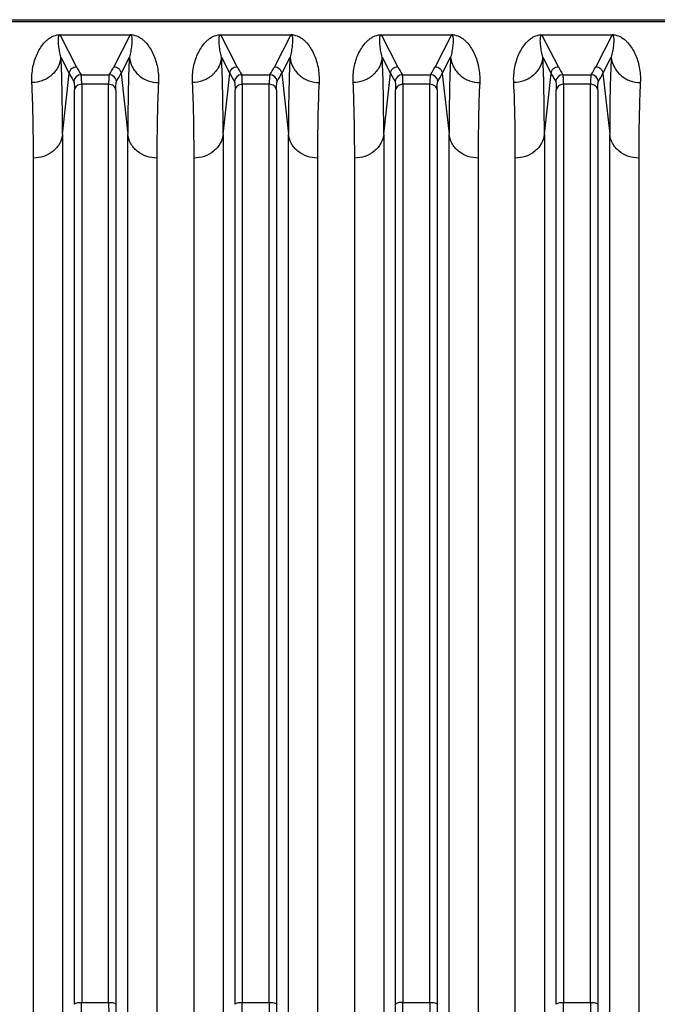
# Model space of a CAD drawing. Extents: x -3093 to 1181, y 8 to 2278.
# Tile 16 of 77: x -1808 to -1721, y 504 to 639. Entities that reach past the tile are written whole.
import ezdxf

# ---------------------------------------------------------------- set-up
doc = ezdxf.new("R2010")
doc.units = 0
doc.header["$LTSCALE"] = 65.395
doc.layers.get('0').update_dxf_attribs({"linetype": 'CONTINUOUS'})

msp = doc.modelspace()

# ---------------------------------------------------------------- linework, layer by layer
at = {"color": 6, "linetype": 'CONTINUOUS'}
msp.add_line((-1880.7, 638.75), (-1610.06, 638.75), dxfattribs=at)
at = {"color": 9, "linetype": 'CONTINUOUS'}
for p, q in [((-1880.7, 638.51), (-1610.06, 638.51)), ((-1800.61, 632.31), (-1802.86, 636.66)), ((-1793.26, 636.66), (-1795.5, 632.31)), ((-1778.61, 632.31), (-1780.86, 636.66)), ((-1771.26, 636.66), (-1773.5, 632.31)), ((-1756.61, 632.31), (-1758.86, 636.66)), ((-1749.26, 636.66), (-1751.5, 632.31)), ((-1734.61, 632.31), (-1736.86, 636.66)), ((-1727.26, 636.66), (-1729.5, 632.31)), ((-1802.74, 633.61), (-1801.6, 631.4)), ((-1794.51, 631.4), (-1793.37, 633.61)), ((-1780.74, 633.61), (-1779.6, 631.4)), ((-1772.51, 631.4), (-1771.37, 633.61)), ((-1758.74, 633.61), (-1757.6, 631.4)), ((-1750.51, 631.4), (-1749.37, 633.61)), ((-1736.74, 633.61), (-1735.6, 631.4)), ((-1728.51, 631.4), (-1727.37, 633.61)), ((-1802.53, 623.06), (-1801.6, 631.4)), ((-1794.51, 631.4), (-1793.58, 623.06)), ((-1780.53, 623.06), (-1779.6, 631.4)), ((-1772.51, 631.4), (-1771.58, 623.06)), ((-1758.53, 623.06), (-1757.6, 631.4)), ((-1750.51, 631.4), (-1749.58, 623.06)), ((-1736.53, 623.06), (-1735.6, 631.4)), ((-1728.51, 631.4), (-1727.58, 623.06)), ((-1799.99, 631.21), (-1796.12, 631.21)), ((-1777.99, 631.21), (-1774.12, 631.21)), ((-1755.99, 631.21), (-1752.12, 631.21)), ((-1733.99, 631.21), (-1730.12, 631.21)), ((-1800.9, 503.84), (-1800.9, 629.12)), ((-1799.9, 629.9), (-1799.9, 504.11)), ((-1796.21, 629.9), (-1799.9, 629.9)), ((-1796.21, 504.11), (-1796.21, 629.9)), ((-1795.22, 629.12), (-1795.22, 503.84)), ((-1778.9, 503.84), (-1778.9, 629.12)), ((-1777.9, 629.9), (-1777.9, 504.11)), ((-1774.21, 629.9), (-1777.9, 629.9)), ((-1774.21, 504.11), (-1774.21, 629.9)), ((-1773.22, 629.12), (-1773.22, 503.84)), ((-1756.9, 503.84), (-1756.9, 629.12)), ((-1755.9, 629.9), (-1755.9, 504.11)), ((-1752.21, 629.9), (-1755.9, 629.9)), ((-1752.21, 504.11), (-1752.21, 629.9)), ((-1751.22, 629.12), (-1751.22, 503.84)), ((-1734.9, 503.84), (-1734.9, 629.12)), ((-1733.9, 629.9), (-1733.9, 504.11)), ((-1730.21, 629.9), (-1733.9, 629.9)), ((-1730.21, 504.11), (-1730.21, 629.9)), ((-1729.22, 629.12), (-1729.22, 503.84)), ((-1802.53, 623.06), (-1802.53, 497.9)), ((-1793.58, 497.9), (-1793.58, 623.06)), ((-1780.53, 623.06), (-1780.53, 497.9)), ((-1771.58, 497.9), (-1771.58, 623.06)), ((-1758.53, 623.06), (-1758.53, 497.9)), ((-1749.58, 497.9), (-1749.58, 623.06)), ((-1736.53, 623.06), (-1736.53, 497.9)), ((-1727.58, 497.9), (-1727.58, 623.06)), ((-1799.9, 504.11), (-1796.21, 504.11)), ((-1777.9, 504.11), (-1774.21, 504.11)), ((-1755.9, 504.11), (-1752.21, 504.11)), ((-1733.9, 504.11), (-1730.21, 504.11))]:
    msp.add_line(p, q, dxfattribs=at)
at = {"color": 2, "linetype": 'CONTINUOUS'}
for p, q in [((-1802.86, 636.69), (-1802.86, 636.66)), ((-1802.86, 636.66), (-1793.26, 636.66)), ((-1793.26, 636.66), (-1793.26, 636.69)), ((-1780.86, 636.69), (-1780.86, 636.66)), ((-1780.86, 636.66), (-1771.26, 636.66)), ((-1771.26, 636.66), (-1771.26, 636.69)), ((-1758.86, 636.69), (-1758.86, 636.66)), ((-1758.86, 636.66), (-1749.26, 636.66)), ((-1749.26, 636.66), (-1749.26, 636.69)), ((-1736.86, 636.69), (-1736.86, 636.66)), ((-1736.86, 636.66), (-1727.26, 636.66)), ((-1727.26, 636.66), (-1727.26, 636.69)), ((-1806.51, 496.84), (-1806.51, 619.8)), ((-1789.6, 619.8), (-1789.6, 496.84)), ((-1784.51, 496.84), (-1784.51, 619.8)), ((-1767.6, 619.8), (-1767.6, 496.84)), ((-1762.51, 496.84), (-1762.51, 619.8)), ((-1745.6, 619.8), (-1745.6, 496.84)), ((-1740.51, 496.84), (-1740.51, 619.8)), ((-1723.6, 619.8), (-1723.6, 496.84))]:
    msp.add_line(p, q, dxfattribs=at)
for centre, radius, start, end in [((-1793.26, 633.94), 2.75, 88.0774, 89.9175), ((-1793.25, 634.29), 2.4, 85.6801, 88.0135), ((-1771.26, 633.94), 2.75, 88.0774, 89.9175), ((-1771.25, 634.29), 2.4, 85.6801, 88.0135), ((-1749.26, 633.94), 2.75, 88.0774, 89.9175), ((-1749.25, 634.29), 2.4, 85.6801, 88.0135), ((-1727.26, 633.94), 2.75, 88.0774, 89.9175), ((-1727.25, 634.29), 2.4, 85.6801, 88.0135), ((-1846.07, 503.85), 89.17, 359.2222, 359.9964), ((-1867.65, 504.13), 111.75, 359.3051, 359.9912)]:
    msp.add_arc(centre, radius, start, end, dxfattribs=at)
at = {"color": 9, "linetype": 'CONTINUOUS'}
for centre, radius, start, end in [((-1783.85, 640.99), 18.87, 207.3924, 211.2374), ((-1811.9, 640.79), 18.46, 328.7192, 332.6505), ((-1811.43, 640.15), 19.04, 328.8447, 332.6625), ((-1761.85, 640.99), 18.87, 207.3924, 211.2374), ((-1789.9, 640.79), 18.46, 328.7192, 332.6505), ((-1789.43, 640.15), 19.04, 328.8447, 332.6625), ((-1739.85, 640.99), 18.87, 207.3924, 211.2374), ((-1767.9, 640.79), 18.46, 328.7192, 332.6505), ((-1767.43, 640.15), 19.04, 328.8447, 332.6625), ((-1717.85, 640.99), 18.87, 207.3924, 211.2374), ((-1745.9, 640.79), 18.46, 328.7192, 332.6505), ((-1745.43, 640.15), 19.04, 328.8447, 332.6625), ((-1799.99, 630.2), 1, 90.1631, 174.6337), ((-1796.13, 630.2), 1, 5.2778, 89.8361), ((-1777.99, 630.2), 1, 90.1631, 174.6337), ((-1774.13, 630.2), 1, 5.2778, 89.8361), ((-1755.99, 630.2), 1, 90.1631, 174.6337), ((-1752.13, 630.2), 1, 5.2778, 89.8361), ((-1733.99, 630.2), 1, 90.1631, 174.6337), ((-1730.13, 630.2), 1, 5.2778, 89.8361), ((-1911.68, 504.13), 111.77, 359.3052, 359.9911), ((-1686.23, 504.12), 109.98, 180.0032, 180.7005), ((-1704.55, 503.86), 90.67, 180.01, 180.7714), ((-1889.68, 504.13), 111.77, 359.3052, 359.9911), ((-1664.23, 504.12), 109.98, 180.0032, 180.7005), ((-1682.55, 503.86), 90.67, 180.01, 180.7714), ((-1642.23, 504.12), 109.98, 180.0032, 180.7005), ((-1660.55, 503.86), 90.67, 180.01, 180.7714), ((-1845.68, 504.13), 111.77, 359.3052, 359.9911), ((-1620.23, 504.12), 109.98, 180.0032, 180.7005), ((-1638.55, 503.86), 90.67, 180.01, 180.7714)]:
    msp.add_arc(centre, radius, start, end, dxfattribs=at)
at = {"color": 2, "linetype": 'CONTINUOUS'}
for points, knots in [([(-1806.72, 630.14), (-1806.75, 630.5), (-1806.73, 631.2), (-1806.6, 632.22), (-1806.37, 633.16), (-1806.04, 634.03), (-1805.62, 634.82), (-1805.18, 635.43), (-1804.77, 635.86), (-1804.39, 636.18), (-1803.83, 636.53), (-1803.34, 636.66), (-1803.04, 636.69)], [0, 0, 0, 0, 0.132574, 0.25725, 0.375408, 0.488295, 0.597425, 0.705408, 0.760785, 0.81945, 0.887088, 1, 1, 1, 1]), ([(-1803.04, 636.69), (-1803.02, 636.69), (-1802.96, 636.69), (-1802.9, 636.69), (-1802.86, 636.69)], [0, 0, 0, 0, 0.23714, 1, 1, 1, 1]), ([(-1793.07, 636.69), (-1792.77, 636.66), (-1792.28, 636.53), (-1791.73, 636.18), (-1791.35, 635.86), (-1790.93, 635.42), (-1790.5, 634.82), (-1790.08, 634.03), (-1789.75, 633.16), (-1789.51, 632.22), (-1789.38, 631.2), (-1789.37, 630.5), (-1789.39, 630.14)], [0, 0, 0, 0, 0.112577, 0.180203, 0.23888, 0.294277, 0.402305, 0.511484, 0.624423, 0.742636, 0.867368, 1, 1, 1, 1]), ([(-1784.72, 630.14), (-1784.75, 630.5), (-1784.73, 631.2), (-1784.6, 632.22), (-1784.37, 633.16), (-1784.04, 634.03), (-1783.62, 634.82), (-1783.18, 635.43), (-1782.77, 635.86), (-1782.39, 636.18), (-1781.83, 636.53), (-1781.34, 636.66), (-1781.04, 636.69)], [0, 0, 0, 0, 0.132574, 0.25725, 0.375408, 0.488295, 0.597425, 0.705408, 0.760785, 0.81945, 0.887088, 1, 1, 1, 1]), ([(-1781.04, 636.69), (-1781.02, 636.69), (-1780.96, 636.69), (-1780.9, 636.69), (-1780.86, 636.69)], [0, 0, 0, 0, 0.23714, 1, 1, 1, 1]), ([(-1771.07, 636.69), (-1770.77, 636.66), (-1770.28, 636.53), (-1769.73, 636.18), (-1769.35, 635.86), (-1768.93, 635.42), (-1768.5, 634.82), (-1768.08, 634.03), (-1767.75, 633.16), (-1767.51, 632.22), (-1767.38, 631.2), (-1767.37, 630.5), (-1767.39, 630.14)], [0, 0, 0, 0, 0.112577, 0.180203, 0.23888, 0.294277, 0.402305, 0.511484, 0.624423, 0.742636, 0.867368, 1, 1, 1, 1]), ([(-1762.72, 630.14), (-1762.75, 630.5), (-1762.73, 631.2), (-1762.6, 632.22), (-1762.37, 633.16), (-1762.04, 634.03), (-1761.62, 634.82), (-1761.18, 635.43), (-1760.77, 635.86), (-1760.39, 636.18), (-1759.83, 636.53), (-1759.34, 636.66), (-1759.04, 636.69)], [0, 0, 0, 0, 0.132574, 0.25725, 0.375408, 0.488295, 0.597425, 0.705408, 0.760785, 0.81945, 0.887088, 1, 1, 1, 1]), ([(-1759.04, 636.69), (-1759.02, 636.69), (-1758.96, 636.69), (-1758.9, 636.69), (-1758.86, 636.69)], [0, 0, 0, 0, 0.23714, 1, 1, 1, 1]), ([(-1749.07, 636.69), (-1748.77, 636.66), (-1748.28, 636.53), (-1747.73, 636.18), (-1747.35, 635.86), (-1746.93, 635.42), (-1746.5, 634.82), (-1746.08, 634.03), (-1745.75, 633.16), (-1745.51, 632.22), (-1745.38, 631.2), (-1745.37, 630.5), (-1745.39, 630.14)], [0, 0, 0, 0, 0.112577, 0.180203, 0.23888, 0.294277, 0.402305, 0.511484, 0.624423, 0.742636, 0.867368, 1, 1, 1, 1]), ([(-1740.72, 630.14), (-1740.75, 630.5), (-1740.73, 631.2), (-1740.6, 632.22), (-1740.37, 633.16), (-1740.04, 634.03), (-1739.62, 634.82), (-1739.18, 635.43), (-1738.77, 635.86), (-1738.39, 636.18), (-1737.83, 636.53), (-1737.34, 636.66), (-1737.04, 636.69)], [0, 0, 0, 0, 0.132574, 0.25725, 0.375408, 0.488295, 0.597425, 0.705408, 0.760785, 0.81945, 0.887088, 1, 1, 1, 1]), ([(-1737.04, 636.69), (-1737.02, 636.69), (-1736.96, 636.69), (-1736.9, 636.69), (-1736.86, 636.69)], [0, 0, 0, 0, 0.23714, 1, 1, 1, 1]), ([(-1727.07, 636.69), (-1726.77, 636.66), (-1726.28, 636.53), (-1725.73, 636.18), (-1725.35, 635.86), (-1724.93, 635.42), (-1724.5, 634.82), (-1724.08, 634.03), (-1723.75, 633.16), (-1723.51, 632.22), (-1723.38, 631.2), (-1723.37, 630.5), (-1723.39, 630.14)], [0, 0, 0, 0, 0.112577, 0.180203, 0.23888, 0.294277, 0.402305, 0.511484, 0.624423, 0.742636, 0.867368, 1, 1, 1, 1]), ([(-1806.51, 619.8), (-1806.51, 621.69), (-1806.54, 625.13), (-1806.64, 628.58), (-1806.72, 630.14)], [0, 0, 0, 0, 0.547352, 1, 1, 1, 1]), ([(-1789.39, 630.14), (-1789.47, 628.58), (-1789.58, 625.13), (-1789.6, 621.69), (-1789.6, 619.8)], [0, 0, 0, 0, 0.452646, 1, 1, 1, 1]), ([(-1784.51, 619.8), (-1784.51, 621.69), (-1784.54, 625.13), (-1784.64, 628.58), (-1784.72, 630.14)], [0, 0, 0, 0, 0.547352, 1, 1, 1, 1]), ([(-1767.39, 630.14), (-1767.47, 628.58), (-1767.58, 625.13), (-1767.6, 621.69), (-1767.6, 619.8)], [0, 0, 0, 0, 0.452646, 1, 1, 1, 1]), ([(-1762.51, 619.8), (-1762.51, 621.69), (-1762.54, 625.13), (-1762.64, 628.58), (-1762.72, 630.14)], [0, 0, 0, 0, 0.547352, 1, 1, 1, 1]), ([(-1745.39, 630.14), (-1745.47, 628.58), (-1745.58, 625.13), (-1745.6, 621.69), (-1745.6, 619.8)], [0, 0, 0, 0, 0.452646, 1, 1, 1, 1]), ([(-1740.51, 619.8), (-1740.51, 621.69), (-1740.54, 625.13), (-1740.64, 628.58), (-1740.72, 630.14)], [0, 0, 0, 0, 0.547352, 1, 1, 1, 1]), ([(-1723.39, 630.14), (-1723.47, 628.58), (-1723.58, 625.13), (-1723.6, 621.69), (-1723.6, 619.8)], [0, 0, 0, 0, 0.452646, 1, 1, 1, 1]), ([(-1755.9, 504.11), (-1756.02, 504.11), (-1756.25, 504.1), (-1756.55, 504.05), (-1756.77, 503.97), (-1756.88, 503.89), (-1756.9, 503.84)], [0, 0, 0, 0, 0.339063, 0.637299, 0.861691, 1, 1, 1, 1])]:
    msp.add_open_spline(points, degree=3, knots=knots, dxfattribs=at)
at = {"color": 9, "linetype": 'CONTINUOUS'}
for points, knots in [([(-1802.74, 633.61), (-1802.82, 633.87), (-1802.93, 634.39), (-1803.03, 635.03), (-1803.07, 635.51), (-1803.09, 635.85), (-1803.08, 636.18), (-1803.06, 636.39), (-1803.03, 636.49)], [0, 0, 0, 0, 0.28108, 0.540216, 0.662177, 0.779236, 0.891543, 1, 1, 1, 1]), ([(-1803.03, 636.49), (-1803.02, 636.53), (-1803, 636.58), (-1802.94, 636.65), (-1802.89, 636.66), (-1802.86, 636.66)], [0, 0, 0, 0, 0.40244, 0.633458, 1, 1, 1, 1]), ([(-1793.09, 636.5), (-1793.05, 636.4), (-1793.03, 636.18), (-1793.02, 635.85), (-1793.04, 635.51), (-1793.08, 635.03), (-1793.18, 634.39), (-1793.3, 633.88), (-1793.37, 633.61)], [0, 0, 0, 0, 0.10846, 0.220735, 0.33777, 0.459718, 0.718862, 1, 1, 1, 1]), ([(-1793.26, 636.66), (-1793.23, 636.66), (-1793.17, 636.65), (-1793.12, 636.58), (-1793.1, 636.53), (-1793.09, 636.5)], [0, 0, 0, 0, 0.367495, 0.59889, 1, 1, 1, 1]), ([(-1780.74, 633.61), (-1780.82, 633.87), (-1780.93, 634.39), (-1781.03, 635.03), (-1781.07, 635.51), (-1781.09, 635.85), (-1781.08, 636.18), (-1781.06, 636.39), (-1781.03, 636.49)], [0, 0, 0, 0, 0.28108, 0.540216, 0.662177, 0.779236, 0.891543, 1, 1, 1, 1]), ([(-1781.03, 636.49), (-1781.02, 636.53), (-1781, 636.58), (-1780.94, 636.65), (-1780.89, 636.66), (-1780.86, 636.66)], [0, 0, 0, 0, 0.40244, 0.633458, 1, 1, 1, 1]), ([(-1771.09, 636.5), (-1771.05, 636.4), (-1771.03, 636.18), (-1771.02, 635.85), (-1771.04, 635.51), (-1771.08, 635.03), (-1771.18, 634.39), (-1771.3, 633.88), (-1771.37, 633.61)], [0, 0, 0, 0, 0.10846, 0.220735, 0.33777, 0.459718, 0.718862, 1, 1, 1, 1]), ([(-1771.26, 636.66), (-1771.23, 636.66), (-1771.17, 636.65), (-1771.12, 636.58), (-1771.1, 636.53), (-1771.09, 636.5)], [0, 0, 0, 0, 0.367495, 0.59889, 1, 1, 1, 1]), ([(-1758.74, 633.61), (-1758.82, 633.87), (-1758.93, 634.39), (-1759.03, 635.03), (-1759.07, 635.51), (-1759.09, 635.85), (-1759.08, 636.18), (-1759.06, 636.39), (-1759.03, 636.49)], [0, 0, 0, 0, 0.28108, 0.540216, 0.662177, 0.779236, 0.891543, 1, 1, 1, 1]), ([(-1759.03, 636.49), (-1759.02, 636.53), (-1759, 636.58), (-1758.94, 636.65), (-1758.89, 636.66), (-1758.86, 636.66)], [0, 0, 0, 0, 0.40244, 0.633458, 1, 1, 1, 1]), ([(-1749.09, 636.5), (-1749.05, 636.4), (-1749.03, 636.18), (-1749.02, 635.85), (-1749.04, 635.51), (-1749.08, 635.03), (-1749.18, 634.39), (-1749.3, 633.88), (-1749.37, 633.61)], [0, 0, 0, 0, 0.10846, 0.220735, 0.33777, 0.459718, 0.718862, 1, 1, 1, 1]), ([(-1749.26, 636.66), (-1749.23, 636.66), (-1749.17, 636.65), (-1749.12, 636.58), (-1749.1, 636.53), (-1749.09, 636.5)], [0, 0, 0, 0, 0.367495, 0.59889, 1, 1, 1, 1]), ([(-1736.74, 633.61), (-1736.82, 633.87), (-1736.93, 634.39), (-1737.03, 635.03), (-1737.07, 635.51), (-1737.09, 635.85), (-1737.08, 636.18), (-1737.06, 636.39), (-1737.03, 636.49)], [0, 0, 0, 0, 0.28108, 0.540216, 0.662177, 0.779236, 0.891543, 1, 1, 1, 1]), ([(-1737.03, 636.49), (-1737.02, 636.53), (-1737, 636.58), (-1736.94, 636.65), (-1736.89, 636.66), (-1736.86, 636.66)], [0, 0, 0, 0, 0.40244, 0.633458, 1, 1, 1, 1]), ([(-1727.09, 636.5), (-1727.05, 636.4), (-1727.03, 636.18), (-1727.02, 635.85), (-1727.04, 635.51), (-1727.08, 635.03), (-1727.18, 634.39), (-1727.3, 633.88), (-1727.37, 633.61)], [0, 0, 0, 0, 0.10846, 0.220735, 0.33777, 0.459718, 0.718862, 1, 1, 1, 1]), ([(-1727.26, 636.66), (-1727.23, 636.66), (-1727.17, 636.65), (-1727.12, 636.58), (-1727.1, 636.53), (-1727.09, 636.5)], [0, 0, 0, 0, 0.367495, 0.59889, 1, 1, 1, 1]), ([(-1802.74, 633.61), (-1802.79, 633.16), (-1803.07, 632.23), (-1803.98, 631.07), (-1805.28, 630.31), (-1806.25, 630.14), (-1806.72, 630.14)], [0, 0, 0, 0, 0.236494, 0.493399, 0.754352, 1, 1, 1, 1]), ([(-1802.53, 623.06), (-1802.53, 624.99), (-1802.56, 628.5), (-1802.66, 632.02), (-1802.74, 633.61)], [0, 0, 0, 0, 0.547382, 1, 1, 1, 1]), ([(-1793.37, 633.61), (-1793.45, 632.02), (-1793.56, 628.5), (-1793.58, 624.99), (-1793.58, 623.06)], [0, 0, 0, 0, 0.45262, 1, 1, 1, 1]), ([(-1793.37, 633.61), (-1793.32, 633.16), (-1793.05, 632.23), (-1792.13, 631.07), (-1790.84, 630.31), (-1789.86, 630.14), (-1789.39, 630.14)], [0, 0, 0, 0, 0.236494, 0.493398, 0.754352, 1, 1, 1, 1]), ([(-1780.74, 633.61), (-1780.79, 633.16), (-1781.07, 632.23), (-1781.98, 631.07), (-1783.28, 630.31), (-1784.25, 630.14), (-1784.72, 630.14)], [0, 0, 0, 0, 0.236494, 0.493399, 0.754352, 1, 1, 1, 1]), ([(-1780.53, 623.06), (-1780.53, 624.99), (-1780.56, 628.5), (-1780.66, 632.02), (-1780.74, 633.61)], [0, 0, 0, 0, 0.547382, 1, 1, 1, 1]), ([(-1771.37, 633.61), (-1771.45, 632.02), (-1771.56, 628.5), (-1771.58, 624.99), (-1771.58, 623.06)], [0, 0, 0, 0, 0.45262, 1, 1, 1, 1]), ([(-1771.37, 633.61), (-1771.32, 633.16), (-1771.05, 632.23), (-1770.13, 631.07), (-1768.84, 630.31), (-1767.86, 630.14), (-1767.39, 630.14)], [0, 0, 0, 0, 0.236494, 0.493398, 0.754352, 1, 1, 1, 1]), ([(-1758.74, 633.61), (-1758.79, 633.16), (-1759.07, 632.23), (-1759.98, 631.07), (-1761.28, 630.31), (-1762.25, 630.14), (-1762.72, 630.14)], [0, 0, 0, 0, 0.236494, 0.493399, 0.754352, 1, 1, 1, 1]), ([(-1758.53, 623.06), (-1758.53, 624.99), (-1758.56, 628.5), (-1758.66, 632.02), (-1758.74, 633.61)], [0, 0, 0, 0, 0.547382, 1, 1, 1, 1]), ([(-1749.37, 633.61), (-1749.45, 632.02), (-1749.56, 628.5), (-1749.58, 624.99), (-1749.58, 623.06)], [0, 0, 0, 0, 0.45262, 1, 1, 1, 1]), ([(-1749.37, 633.61), (-1749.32, 633.16), (-1749.05, 632.23), (-1748.13, 631.07), (-1746.84, 630.31), (-1745.86, 630.14), (-1745.39, 630.14)], [0, 0, 0, 0, 0.236494, 0.493398, 0.754352, 1, 1, 1, 1]), ([(-1736.74, 633.61), (-1736.79, 633.16), (-1737.07, 632.23), (-1737.98, 631.07), (-1739.28, 630.31), (-1740.25, 630.14), (-1740.72, 630.14)], [0, 0, 0, 0, 0.236494, 0.493399, 0.754352, 1, 1, 1, 1]), ([(-1736.53, 623.06), (-1736.53, 624.99), (-1736.56, 628.5), (-1736.66, 632.02), (-1736.74, 633.61)], [0, 0, 0, 0, 0.547382, 1, 1, 1, 1]), ([(-1727.37, 633.61), (-1727.45, 632.02), (-1727.56, 628.5), (-1727.58, 624.99), (-1727.58, 623.06)], [0, 0, 0, 0, 0.45262, 1, 1, 1, 1]), ([(-1727.37, 633.61), (-1727.32, 633.16), (-1727.05, 632.23), (-1726.13, 631.07), (-1724.84, 630.31), (-1723.86, 630.14), (-1723.39, 630.14)], [0, 0, 0, 0, 0.236494, 0.493398, 0.754352, 1, 1, 1, 1]), ([(-1801.6, 631.4), (-1801.59, 631.52), (-1801.52, 631.77), (-1801.3, 632.06), (-1800.98, 632.26), (-1800.73, 632.31), (-1800.61, 632.31)], [0, 0, 0, 0, 0.249735, 0.499731, 0.749888, 1, 1, 1, 1]), ([(-1801.6, 631.4), (-1801.56, 631.31), (-1801.36, 630.94), (-1801.15, 630.57), (-1800.98, 630.3)], [0, 0, 0, 0, 0.246482, 1, 1, 1, 1]), ([(-1795.5, 632.31), (-1795.38, 632.31), (-1795.14, 632.26), (-1794.82, 632.06), (-1794.59, 631.77), (-1794.52, 631.52), (-1794.51, 631.4)], [0, 0, 0, 0, 0.250084, 0.50022, 0.750237, 1, 1, 1, 1]), ([(-1779.6, 631.4), (-1779.59, 631.52), (-1779.52, 631.77), (-1779.3, 632.06), (-1778.98, 632.26), (-1778.73, 632.31), (-1778.61, 632.31)], [0, 0, 0, 0, 0.249735, 0.499731, 0.749888, 1, 1, 1, 1]), ([(-1779.6, 631.4), (-1779.56, 631.31), (-1779.36, 630.94), (-1779.15, 630.57), (-1778.98, 630.3)], [0, 0, 0, 0, 0.246482, 1, 1, 1, 1]), ([(-1773.5, 632.31), (-1773.38, 632.31), (-1773.14, 632.26), (-1772.82, 632.06), (-1772.59, 631.77), (-1772.52, 631.52), (-1772.51, 631.4)], [0, 0, 0, 0, 0.250084, 0.50022, 0.750237, 1, 1, 1, 1]), ([(-1757.6, 631.4), (-1757.59, 631.52), (-1757.52, 631.77), (-1757.3, 632.06), (-1756.98, 632.26), (-1756.73, 632.31), (-1756.61, 632.31)], [0, 0, 0, 0, 0.249735, 0.499731, 0.749888, 1, 1, 1, 1]), ([(-1757.6, 631.4), (-1757.56, 631.31), (-1757.36, 630.94), (-1757.15, 630.57), (-1756.98, 630.3)], [0, 0, 0, 0, 0.246482, 1, 1, 1, 1]), ([(-1751.5, 632.31), (-1751.38, 632.31), (-1751.14, 632.26), (-1750.82, 632.06), (-1750.59, 631.77), (-1750.52, 631.52), (-1750.51, 631.4)], [0, 0, 0, 0, 0.250084, 0.50022, 0.750237, 1, 1, 1, 1]), ([(-1735.6, 631.4), (-1735.59, 631.52), (-1735.52, 631.77), (-1735.3, 632.06), (-1734.98, 632.26), (-1734.73, 632.31), (-1734.61, 632.31)], [0, 0, 0, 0, 0.249735, 0.499731, 0.749888, 1, 1, 1, 1]), ([(-1735.6, 631.4), (-1735.56, 631.31), (-1735.36, 630.94), (-1735.15, 630.57), (-1734.98, 630.3)], [0, 0, 0, 0, 0.246482, 1, 1, 1, 1]), ([(-1729.5, 632.31), (-1729.38, 632.31), (-1729.14, 632.26), (-1728.82, 632.06), (-1728.59, 631.77), (-1728.52, 631.52), (-1728.51, 631.4)], [0, 0, 0, 0, 0.250084, 0.50022, 0.750237, 1, 1, 1, 1]), ([(-1800.98, 630.3), (-1800.98, 630.28), (-1800.96, 630.24), (-1800.94, 630.11), (-1800.91, 629.89), (-1800.9, 629.54), (-1800.9, 629.27), (-1800.9, 629.12)], [0, 0, 0, 0, 0.045414, 0.113203, 0.317979, 0.614707, 1, 1, 1, 1]), ([(-1799.9, 629.9), (-1799.9, 630.07), (-1799.9, 630.37), (-1799.92, 630.76), (-1799.94, 631), (-1799.97, 631.14), (-1799.98, 631.19), (-1799.99, 631.21)], [0, 0, 0, 0, 0.385872, 0.682819, 0.887644, 0.955181, 1, 1, 1, 1]), ([(-1796.12, 631.21), (-1796.13, 631.19), (-1796.15, 631.14), (-1796.17, 631), (-1796.19, 630.76), (-1796.21, 630.37), (-1796.21, 630.07), (-1796.21, 629.9)], [0, 0, 0, 0, 0.044819, 0.112356, 0.31718, 0.614128, 1, 1, 1, 1]), ([(-1795.22, 629.12), (-1795.22, 629.27), (-1795.21, 629.54), (-1795.2, 629.89), (-1795.18, 630.11), (-1795.15, 630.24), (-1795.14, 630.28), (-1795.13, 630.3)], [0, 0, 0, 0, 0.385243, 0.681945, 0.886748, 0.954562, 1, 1, 1, 1]), ([(-1778.98, 630.3), (-1778.98, 630.28), (-1778.96, 630.24), (-1778.94, 630.11), (-1778.91, 629.89), (-1778.9, 629.54), (-1778.9, 629.27), (-1778.9, 629.12)], [0, 0, 0, 0, 0.045414, 0.113203, 0.317979, 0.614707, 1, 1, 1, 1]), ([(-1777.9, 629.9), (-1777.9, 630.07), (-1777.9, 630.37), (-1777.92, 630.76), (-1777.94, 631), (-1777.97, 631.14), (-1777.98, 631.19), (-1777.99, 631.21)], [0, 0, 0, 0, 0.385872, 0.682819, 0.887644, 0.955181, 1, 1, 1, 1]), ([(-1774.12, 631.21), (-1774.13, 631.19), (-1774.15, 631.14), (-1774.17, 631), (-1774.19, 630.76), (-1774.21, 630.37), (-1774.21, 630.07), (-1774.21, 629.9)], [0, 0, 0, 0, 0.044819, 0.112356, 0.31718, 0.614128, 1, 1, 1, 1]), ([(-1773.22, 629.12), (-1773.22, 629.27), (-1773.21, 629.54), (-1773.2, 629.89), (-1773.18, 630.11), (-1773.15, 630.24), (-1773.14, 630.28), (-1773.13, 630.3)], [0, 0, 0, 0, 0.385243, 0.681945, 0.886748, 0.954562, 1, 1, 1, 1]), ([(-1756.98, 630.3), (-1756.98, 630.28), (-1756.96, 630.24), (-1756.94, 630.11), (-1756.91, 629.89), (-1756.9, 629.54), (-1756.9, 629.27), (-1756.9, 629.12)], [0, 0, 0, 0, 0.045414, 0.113203, 0.317979, 0.614707, 1, 1, 1, 1]), ([(-1755.9, 629.9), (-1755.9, 630.07), (-1755.9, 630.37), (-1755.92, 630.76), (-1755.94, 631), (-1755.97, 631.14), (-1755.98, 631.19), (-1755.99, 631.21)], [0, 0, 0, 0, 0.385872, 0.682819, 0.887644, 0.955181, 1, 1, 1, 1]), ([(-1752.12, 631.21), (-1752.13, 631.19), (-1752.15, 631.14), (-1752.17, 631), (-1752.19, 630.76), (-1752.21, 630.37), (-1752.21, 630.07), (-1752.21, 629.9)], [0, 0, 0, 0, 0.044819, 0.112356, 0.31718, 0.614128, 1, 1, 1, 1]), ([(-1751.22, 629.12), (-1751.22, 629.27), (-1751.21, 629.54), (-1751.2, 629.89), (-1751.18, 630.11), (-1751.15, 630.24), (-1751.14, 630.28), (-1751.13, 630.3)], [0, 0, 0, 0, 0.385243, 0.681945, 0.886748, 0.954562, 1, 1, 1, 1]), ([(-1734.98, 630.3), (-1734.98, 630.28), (-1734.96, 630.24), (-1734.94, 630.11), (-1734.91, 629.89), (-1734.9, 629.54), (-1734.9, 629.27), (-1734.9, 629.12)], [0, 0, 0, 0, 0.045414, 0.113203, 0.317979, 0.614707, 1, 1, 1, 1]), ([(-1733.9, 629.9), (-1733.9, 630.07), (-1733.9, 630.37), (-1733.92, 630.76), (-1733.94, 631), (-1733.97, 631.14), (-1733.98, 631.19), (-1733.99, 631.21)], [0, 0, 0, 0, 0.385872, 0.682819, 0.887644, 0.955181, 1, 1, 1, 1]), ([(-1730.12, 631.21), (-1730.13, 631.19), (-1730.15, 631.14), (-1730.17, 631), (-1730.19, 630.76), (-1730.21, 630.37), (-1730.21, 630.07), (-1730.21, 629.9)], [0, 0, 0, 0, 0.044819, 0.112356, 0.31718, 0.614128, 1, 1, 1, 1]), ([(-1729.22, 629.12), (-1729.22, 629.27), (-1729.21, 629.54), (-1729.2, 629.89), (-1729.18, 630.11), (-1729.15, 630.24), (-1729.14, 630.28), (-1729.13, 630.3)], [0, 0, 0, 0, 0.385243, 0.681945, 0.886748, 0.954562, 1, 1, 1, 1]), ([(-1799.9, 629.9), (-1800.14, 629.9), (-1800.51, 629.79), (-1800.81, 629.44), (-1800.89, 629.22), (-1800.9, 629.12)], [0, 0, 0, 0, 0.518957, 0.77319, 1, 1, 1, 1]), ([(-1795.22, 629.12), (-1795.23, 629.22), (-1795.3, 629.44), (-1795.61, 629.79), (-1795.98, 629.9), (-1796.21, 629.9)], [0, 0, 0, 0, 0.22681, 0.481043, 1, 1, 1, 1]), ([(-1777.9, 629.9), (-1778.14, 629.9), (-1778.51, 629.79), (-1778.81, 629.44), (-1778.89, 629.22), (-1778.9, 629.12)], [0, 0, 0, 0, 0.518957, 0.77319, 1, 1, 1, 1]), ([(-1773.22, 629.12), (-1773.23, 629.22), (-1773.3, 629.44), (-1773.61, 629.79), (-1773.98, 629.9), (-1774.21, 629.9)], [0, 0, 0, 0, 0.22681, 0.481043, 1, 1, 1, 1]), ([(-1755.9, 629.9), (-1756.14, 629.9), (-1756.51, 629.79), (-1756.81, 629.44), (-1756.89, 629.22), (-1756.9, 629.12)], [0, 0, 0, 0, 0.518957, 0.77319, 1, 1, 1, 1]), ([(-1751.22, 629.12), (-1751.23, 629.22), (-1751.3, 629.44), (-1751.61, 629.79), (-1751.98, 629.9), (-1752.21, 629.9)], [0, 0, 0, 0, 0.22681, 0.481043, 1, 1, 1, 1]), ([(-1733.9, 629.9), (-1734.14, 629.9), (-1734.51, 629.79), (-1734.81, 629.44), (-1734.89, 629.22), (-1734.9, 629.12)], [0, 0, 0, 0, 0.518957, 0.77319, 1, 1, 1, 1]), ([(-1729.22, 629.12), (-1729.23, 629.22), (-1729.3, 629.44), (-1729.61, 629.79), (-1729.98, 629.9), (-1730.21, 629.9)], [0, 0, 0, 0, 0.22681, 0.481043, 1, 1, 1, 1]), ([(-1802.53, 623.06), (-1802.58, 622.63), (-1802.78, 621.98), (-1803.3, 621.23), (-1803.99, 620.54), (-1805.07, 619.95), (-1806.04, 619.8), (-1806.51, 619.8)], [0, 0, 0, 0, 0.230192, 0.355574, 0.485473, 0.74884, 1, 1, 1, 1]), ([(-1789.6, 619.8), (-1790.07, 619.8), (-1791.04, 619.95), (-1792.13, 620.54), (-1792.82, 621.23), (-1793.33, 621.98), (-1793.54, 622.63), (-1793.58, 623.06)], [0, 0, 0, 0, 0.25116, 0.514527, 0.644426, 0.769808, 1, 1, 1, 1]), ([(-1780.53, 623.06), (-1780.58, 622.63), (-1780.78, 621.98), (-1781.3, 621.23), (-1781.99, 620.54), (-1783.07, 619.95), (-1784.04, 619.8), (-1784.51, 619.8)], [0, 0, 0, 0, 0.230192, 0.355574, 0.485473, 0.74884, 1, 1, 1, 1]), ([(-1767.6, 619.8), (-1768.07, 619.8), (-1769.04, 619.95), (-1770.13, 620.54), (-1770.82, 621.23), (-1771.33, 621.98), (-1771.54, 622.63), (-1771.58, 623.06)], [0, 0, 0, 0, 0.25116, 0.514527, 0.644426, 0.769808, 1, 1, 1, 1]), ([(-1758.53, 623.06), (-1758.58, 622.63), (-1758.78, 621.98), (-1759.3, 621.23), (-1759.99, 620.54), (-1761.07, 619.95), (-1762.04, 619.8), (-1762.51, 619.8)], [0, 0, 0, 0, 0.230192, 0.355574, 0.485473, 0.74884, 1, 1, 1, 1]), ([(-1745.6, 619.8), (-1746.07, 619.8), (-1747.04, 619.95), (-1748.13, 620.54), (-1748.82, 621.23), (-1749.33, 621.98), (-1749.54, 622.63), (-1749.58, 623.06)], [0, 0, 0, 0, 0.25116, 0.514527, 0.644426, 0.769808, 1, 1, 1, 1]), ([(-1736.53, 623.06), (-1736.58, 622.63), (-1736.78, 621.98), (-1737.3, 621.23), (-1737.99, 620.54), (-1739.07, 619.95), (-1740.04, 619.8), (-1740.51, 619.8)], [0, 0, 0, 0, 0.230192, 0.355574, 0.485473, 0.74884, 1, 1, 1, 1]), ([(-1723.6, 619.8), (-1724.07, 619.8), (-1725.04, 619.95), (-1726.13, 620.54), (-1726.82, 621.23), (-1727.33, 621.98), (-1727.54, 622.63), (-1727.58, 623.06)], [0, 0, 0, 0, 0.25116, 0.514527, 0.644426, 0.769808, 1, 1, 1, 1]), ([(-1800.9, 503.84), (-1800.88, 503.89), (-1800.77, 503.97), (-1800.55, 504.05), (-1800.24, 504.1), (-1800.02, 504.11), (-1799.9, 504.11)], [0, 0, 0, 0, 0.132192, 0.36274, 0.672314, 1, 1, 1, 1]), ([(-1796.21, 504.11), (-1796.1, 504.11), (-1795.87, 504.1), (-1795.57, 504.05), (-1795.34, 503.97), (-1795.23, 503.89), (-1795.22, 503.84)], [0, 0, 0, 0, 0.327686, 0.63726, 0.867808, 1, 1, 1, 1]), ([(-1778.9, 503.84), (-1778.88, 503.89), (-1778.77, 503.97), (-1778.55, 504.05), (-1778.24, 504.1), (-1778.02, 504.11), (-1777.9, 504.11)], [0, 0, 0, 0, 0.132192, 0.36274, 0.672314, 1, 1, 1, 1]), ([(-1774.21, 504.11), (-1774.1, 504.11), (-1773.87, 504.1), (-1773.57, 504.05), (-1773.34, 503.97), (-1773.23, 503.89), (-1773.22, 503.84)], [0, 0, 0, 0, 0.327686, 0.63726, 0.867808, 1, 1, 1, 1]), ([(-1752.21, 504.11), (-1752.1, 504.11), (-1751.87, 504.1), (-1751.57, 504.05), (-1751.34, 503.97), (-1751.23, 503.89), (-1751.22, 503.84)], [0, 0, 0, 0, 0.327686, 0.63726, 0.867808, 1, 1, 1, 1]), ([(-1734.9, 503.84), (-1734.88, 503.89), (-1734.77, 503.97), (-1734.55, 504.05), (-1734.24, 504.1), (-1734.02, 504.11), (-1733.9, 504.11)], [0, 0, 0, 0, 0.132192, 0.36274, 0.672314, 1, 1, 1, 1]), ([(-1730.21, 504.11), (-1730.1, 504.11), (-1729.87, 504.1), (-1729.57, 504.05), (-1729.34, 503.97), (-1729.23, 503.89), (-1729.22, 503.84)], [0, 0, 0, 0, 0.327686, 0.63726, 0.867808, 1, 1, 1, 1])]:
    msp.add_open_spline(points, degree=3, knots=knots, dxfattribs=at)

doc.saveas('drawing.dxf')
